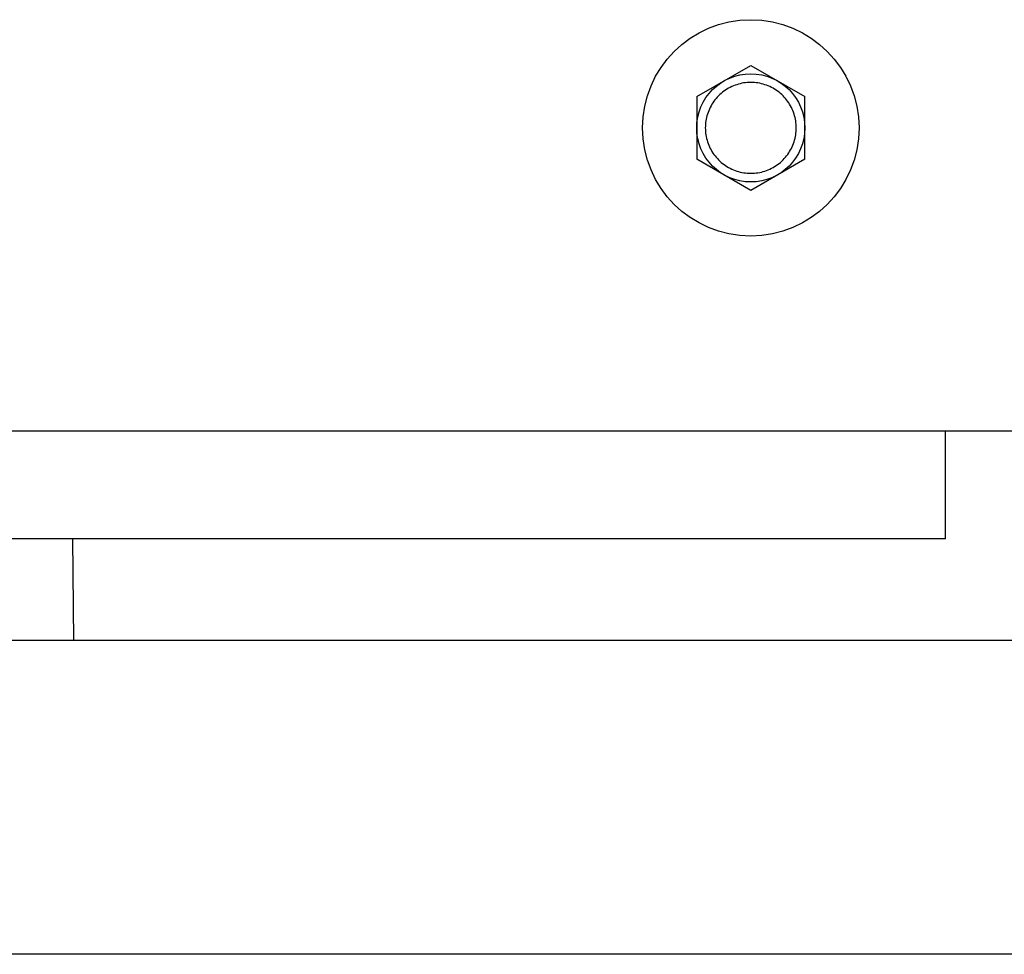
# Model space of a CAD drawing. Header units: millimetres. Extents: x -43833 to -38083, y -3638 to -2112.
# Tile 16 of 114: x -43431 to -43386, y -3187 to -3144. Entities that reach past the tile are written whole.
import ezdxf

# ---------------------------------------------------------------- set-up
doc = ezdxf.new("R2010")
doc.units = ezdxf.units.MM

msp = doc.modelspace()

# ---------------------------------------------------------------- linework, layer by layer
at = {"color": 7, "linetype": 'Continuous'}
for p, q in [((-43400.14, -3147.772), (-43397.64, -3146.329)), ((-43397.64, -3146.329), (-43395.14, -3147.772)), ((-43400.14, -3147.772), (-43400.14, -3150.659)), ((-43395.14, -3150.659), (-43395.14, -3147.772)), ((-43397.64, -3152.102), (-43400.14, -3150.659)), ((-43395.14, -3150.659), (-43397.64, -3152.102)), ((-43449.64, -3163.215), (-43365.97, -3163.215)), ((-43388.64, -3168.215), (-43388.64, -3163.215)), ((-43388.64, -3168.215), (-43455.64, -3168.215)), ((-43428.97, -3168.215), (-43428.929, -3172.909)), ((-43365.851, -3172.909), (-43467.271, -3172.909)), ((-43327.271, -3187.409), (-43467.271, -3187.409))]:
    msp.add_line(p, q, dxfattribs=at)
for radius in [5, 2.5]:
    msp.add_circle((-43397.64, -3149.215), radius, dxfattribs=at)
for points, start_tangent, end_tangent in [([(-43395.54, -3149.215), (-43395.64, -3148.575), (-43395.937, -3147.986), (-43396.402, -3147.519), (-43396.989, -3147.219), (-43397.64, -3147.115), (-43398.291, -3147.219), (-43398.878, -3147.519), (-43399.343, -3147.987), (-43399.64, -3148.576), (-43399.74, -3149.215)], (-0.002074, 0.999998), (-0.001732, -0.999999)), ([(-43399.74, -3149.215), (-43399.639, -3149.856), (-43399.342, -3150.445), (-43398.877, -3150.912), (-43398.29, -3151.212), (-43397.639, -3151.315), (-43396.988, -3151.212), (-43396.401, -3150.911), (-43395.936, -3150.444), (-43395.639, -3149.855), (-43395.54, -3149.215)], (0.002074, -0.999998), (0.001732, 0.999999))]:
    msp.add_spline(points, degree=3, dxfattribs=dict(at, start_tangent=start_tangent, end_tangent=end_tangent))

doc.saveas('drawing.dxf')
